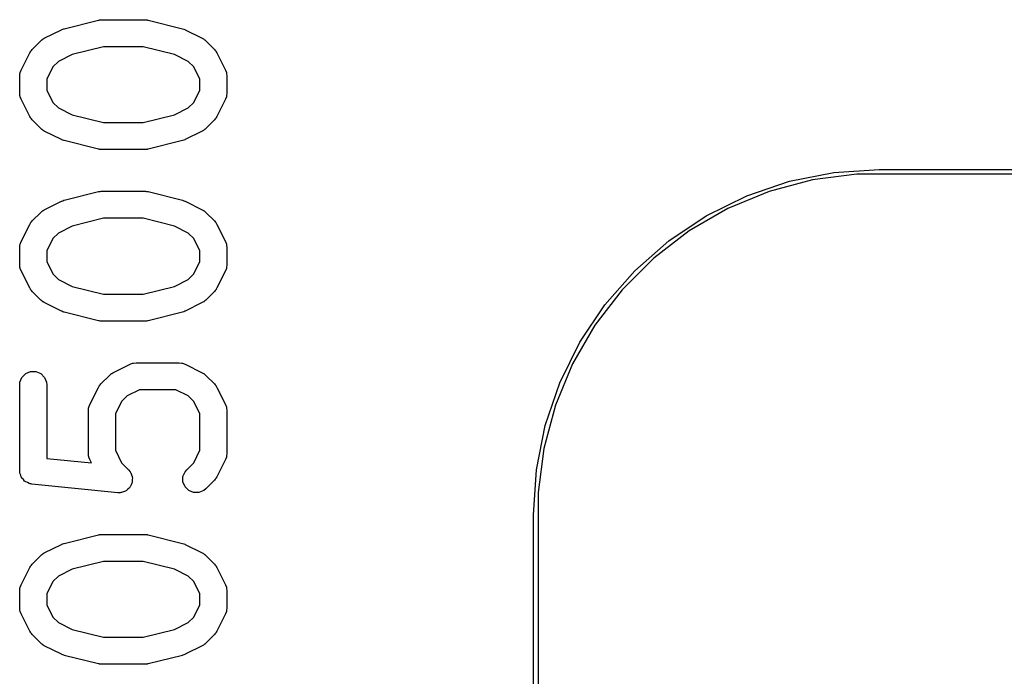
# Model space of a CAD drawing. Extents: x 95.1 to 121.9, y -82.3 to -63.1.
# Tile 9 of 35: x 95.1 to 100.5, y -66.7 to -63.1. Entities that reach past the tile are written whole.
import ezdxf

# ---------------------------------------------------------------- set-up
doc = ezdxf.new("R2010")
doc.units = 0
doc.layers.add('BLACK', color=7, linetype='CONTINUOUS')

msp = doc.modelspace()

# ---------------------------------------------------------------- linework, layer by layer
at = {"layer": 'BLACK', "linetype": 'CONTINUOUS'}
for p, q in [((95.317105, -63.151286), (95.507581, -63.103667)), ((95.507581, -63.103667), (95.510117, -63.103291)), ((95.510117, -63.103291), (95.511139, -63.102869)), ((95.511139, -63.102869), (95.516651, -63.102326)), ((95.516651, -63.102326), (95.522125, -63.101517)), ((95.522125, -63.101517), (95.523217, -63.101679)), ((95.523217, -63.101679), (95.525771, -63.101428)), ((95.525771, -63.101428), (95.763866, -63.101428)), ((95.763866, -63.101428), (95.766419, -63.101679)), ((95.766419, -63.101679), (95.767512, -63.101517)), ((95.767512, -63.101517), (95.772985, -63.102326)), ((95.772985, -63.102326), (95.778498, -63.102869)), ((95.778498, -63.102869), (95.779519, -63.103291)), ((95.779519, -63.103291), (95.782056, -63.103667)), ((95.782056, -63.103667), (95.972532, -63.151286)), ((95.206516, -63.204584), (95.301754, -63.156965)), ((95.301754, -63.156965), (95.302823, -63.156555)), ((95.302823, -63.156555), (95.303259, -63.156233)), ((95.303259, -63.156233), (95.309395, -63.15404)), ((95.309395, -63.15404), (95.315485, -63.15171)), ((95.315485, -63.15171), (95.316025, -63.151671)), ((95.316025, -63.151671), (95.317105, -63.151286)), ((95.972532, -63.151286), (95.973611, -63.151671)), ((95.973611, -63.151671), (95.974151, -63.15171)), ((95.974151, -63.15171), (95.980232, -63.154037)), ((95.980232, -63.154037), (95.986378, -63.156233)), ((95.986378, -63.156233), (95.986813, -63.156555)), ((95.986813, -63.156555), (95.987883, -63.156965)), ((95.987883, -63.156965), (96.083121, -63.204584)), ((95.139405, -63.266252), (95.187024, -63.218633)), ((95.187024, -63.218633), (95.192773, -63.213914)), ((95.192773, -63.213914), (95.194073, -63.212416)), ((95.194073, -63.212416), (95.196332, -63.210994)), ((95.196332, -63.210994), (95.198389, -63.209306)), ((95.198389, -63.209306), (95.200216, -63.208548)), ((95.200216, -63.208548), (95.206516, -63.204584)), ((96.083121, -63.204584), (96.089417, -63.208547)), ((96.089417, -63.208547), (96.091247, -63.209305)), ((96.091247, -63.209305), (96.093305, -63.210994)), ((96.093305, -63.210994), (96.095564, -63.212416)), ((96.095564, -63.212416), (96.096863, -63.213914)), ((96.096863, -63.213914), (96.102612, -63.218632)), ((96.102612, -63.218632), (96.150232, -63.266251)), ((95.131766, -63.27556), (95.133188, -63.273301)), ((95.133188, -63.273301), (95.134686, -63.272001)), ((95.134686, -63.272001), (95.139405, -63.266252)), ((95.535005, -63.251428), (95.361471, -63.294811)), ((95.754632, -63.251428), (95.535005, -63.251428)), ((95.928166, -63.294811), (95.754632, -63.251428)), ((96.150232, -63.266251), (96.15495, -63.272)), ((96.15495, -63.272), (96.15645, -63.273301)), ((96.15645, -63.273301), (96.157872, -63.27556)), ((95.077737, -63.380982), (95.125356, -63.285744)), ((95.125356, -63.285744), (95.12932, -63.279444)), ((95.12932, -63.279444), (95.130078, -63.277617)), ((95.130078, -63.277617), (95.131766, -63.27556)), ((95.361471, -63.294811), (95.284484, -63.333305)), ((96.005153, -63.333305), (95.928166, -63.294811)), ((96.157872, -63.27556), (96.15956, -63.277617)), ((96.15956, -63.277617), (96.160317, -63.279444)), ((96.160317, -63.279444), (96.164282, -63.285744)), ((96.164282, -63.285744), (96.211901, -63.380982)), ((95.072482, -63.394714), (95.077737, -63.380982)), ((95.254077, -63.363712), (95.219819, -63.432228)), ((95.284484, -63.333305), (95.254077, -63.363712)), ((96.035561, -63.363712), (96.005153, -63.333305)), ((96.069819, -63.432228), (96.035561, -63.363712)), ((96.211901, -63.380982), (96.217156, -63.394713)), ((95.069819, -63.414523), (95.07126, -63.399891)), ((95.069819, -63.509761), (95.069819, -63.414523)), ((95.07126, -63.399891), (95.072291, -63.397401)), ((95.072291, -63.397401), (95.072482, -63.394714)), ((95.219819, -63.432228), (95.219819, -63.492056)), ((96.069819, -63.492056), (96.069819, -63.432228)), ((96.217156, -63.394713), (96.217347, -63.397402)), ((96.217347, -63.397402), (96.218378, -63.399891)), ((96.218378, -63.399891), (96.219819, -63.414523)), ((96.219819, -63.414523), (96.219819, -63.509761)), ((95.219819, -63.492056), (95.254077, -63.560572)), ((96.035561, -63.560571), (96.069819, -63.492056)), ((95.07126, -63.524393), (95.069819, -63.509761)), ((95.072291, -63.526882), (95.07126, -63.524393)), ((95.072482, -63.52957), (95.072291, -63.526882)), ((95.077737, -63.543302), (95.072482, -63.52957)), ((95.125356, -63.63854), (95.077737, -63.543302)), ((96.211901, -63.543302), (96.164282, -63.63854)), ((96.217156, -63.529571), (96.211901, -63.543302)), ((96.217347, -63.526881), (96.217156, -63.529571)), ((96.218378, -63.524393), (96.217347, -63.526881)), ((96.219819, -63.509761), (96.218378, -63.524393)), ((95.254077, -63.560572), (95.284484, -63.590979)), ((95.284484, -63.590979), (95.361471, -63.629472)), ((95.928166, -63.629472), (96.005153, -63.590978)), ((96.005153, -63.590978), (96.035561, -63.560571)), ((95.12932, -63.644839), (95.125356, -63.63854)), ((95.130078, -63.646667), (95.12932, -63.644839)), ((95.131766, -63.648723), (95.130078, -63.646667)), ((95.133188, -63.650983), (95.131766, -63.648723)), ((95.134686, -63.652282), (95.133188, -63.650983)), ((95.139405, -63.658032), (95.134686, -63.652282)), ((95.361471, -63.629472), (95.535005, -63.672856)), ((95.754632, -63.672856), (95.928166, -63.629472)), ((96.15495, -63.652283), (96.150232, -63.658033)), ((96.15645, -63.650983), (96.15495, -63.652283)), ((96.157872, -63.648723), (96.15645, -63.650983)), ((96.15956, -63.646667), (96.157872, -63.648723)), ((96.160317, -63.644839), (96.15956, -63.646667)), ((96.164282, -63.63854), (96.160317, -63.644839)), ((95.187024, -63.705651), (95.139405, -63.658032)), ((95.192773, -63.710369), (95.187024, -63.705651)), ((95.194073, -63.711868), (95.192773, -63.710369)), ((95.535005, -63.672856), (95.754632, -63.672856)), ((96.096863, -63.710369), (96.095564, -63.711868)), ((96.102612, -63.705652), (96.096863, -63.710369)), ((96.150232, -63.658033), (96.102612, -63.705652)), ((95.196332, -63.713289), (95.194073, -63.711868)), ((95.198389, -63.714978), (95.196332, -63.713289)), ((95.200216, -63.715735), (95.198389, -63.714978)), ((95.206516, -63.7197), (95.200216, -63.715735)), ((95.301754, -63.767319), (95.206516, -63.7197)), ((96.083121, -63.7197), (95.987883, -63.767319)), ((96.089417, -63.715736), (96.083121, -63.7197)), ((96.091247, -63.714979), (96.089417, -63.715736)), ((96.093305, -63.713289), (96.091247, -63.714979)), ((96.095564, -63.711868), (96.093305, -63.713289)), ((95.302823, -63.767728), (95.301754, -63.767319)), ((95.303259, -63.768051), (95.302823, -63.767728)), ((95.309395, -63.770243), (95.303259, -63.768051)), ((95.315485, -63.772574), (95.309395, -63.770243)), ((95.316025, -63.772612), (95.315485, -63.772574)), ((95.317105, -63.772998), (95.316025, -63.772612)), ((95.507581, -63.820617), (95.317105, -63.772998)), ((95.972532, -63.772998), (95.782056, -63.820617)), ((95.973611, -63.772612), (95.972532, -63.772998)), ((95.974151, -63.772574), (95.973611, -63.772612)), ((95.980232, -63.770246), (95.974151, -63.772574)), ((95.986378, -63.768051), (95.980232, -63.770246)), ((95.986813, -63.767728), (95.986378, -63.768051)), ((95.987883, -63.767319), (95.986813, -63.767728)), ((95.510117, -63.820992), (95.507581, -63.820617)), ((95.511139, -63.821415), (95.510117, -63.820992)), ((95.516651, -63.821957), (95.511139, -63.821415)), ((95.522125, -63.822767), (95.516651, -63.821957)), ((95.523217, -63.822604), (95.522125, -63.822767)), ((95.525771, -63.822856), (95.523217, -63.822604)), ((95.763866, -63.822856), (95.525771, -63.822856)), ((95.766419, -63.822604), (95.763866, -63.822856)), ((95.767512, -63.822767), (95.766419, -63.822604)), ((95.772985, -63.821957), (95.767512, -63.822767)), ((95.778498, -63.821415), (95.772985, -63.821957)), ((95.779519, -63.820992), (95.778498, -63.821415)), ((95.782056, -63.820617), (95.779519, -63.820992)), ((99.342363, -63.998644), (99.58839, -63.949706)), ((99.714672, -63.9587), (99.468739, -63.991078)), ((99.58839, -63.949706), (99.8387, -63.9333)), ((99.8387, -63.9587), (99.714672, -63.9587)), ((99.8387, -63.9333), (116.9837, -63.9333)), ((116.9837, -63.9587), (99.8387, -63.9587)), ((99.104828, -64.079276), (99.342363, -63.998644)), ((99.468739, -63.991078), (99.229135, -64.05528)), ((95.317105, -64.103667), (95.507581, -64.056048)), ((95.507581, -64.056048), (95.510117, -64.055672)), ((95.510117, -64.055672), (95.511139, -64.05525)), ((95.511139, -64.05525), (95.516651, -64.054707)), ((95.516651, -64.054707), (95.522125, -64.053898)), ((95.522125, -64.053898), (95.523217, -64.05406)), ((95.523217, -64.05406), (95.525771, -64.053809)), ((95.525771, -64.053809), (95.763866, -64.053809)), ((95.763866, -64.053809), (95.766419, -64.05406)), ((95.766419, -64.05406), (95.767512, -64.053898)), ((95.767512, -64.053898), (95.772985, -64.054707)), ((95.772985, -64.054707), (95.778498, -64.05525)), ((95.778498, -64.05525), (95.779519, -64.055672)), ((95.779519, -64.055672), (95.782056, -64.056048)), ((95.782056, -64.056048), (95.972532, -64.103667)), ((98.87985, -64.190223), (99.104828, -64.079276)), ((99.229135, -64.05528), (98.999961, -64.150206)), ((95.206516, -64.156965), (95.301754, -64.109346)), ((95.301754, -64.109346), (95.302823, -64.108936)), ((95.302823, -64.108936), (95.303259, -64.108614)), ((95.303259, -64.108614), (95.309395, -64.106421)), ((95.309395, -64.106421), (95.315485, -64.104091)), ((95.315485, -64.104091), (95.316025, -64.104052)), ((95.316025, -64.104052), (95.317105, -64.103667)), ((95.972532, -64.103667), (95.973611, -64.104052)), ((95.973611, -64.104052), (95.974151, -64.104091)), ((95.974151, -64.104091), (95.980232, -64.106418)), ((95.980232, -64.106418), (95.986378, -64.108614)), ((95.986378, -64.108614), (95.986813, -64.108936)), ((95.986813, -64.108936), (95.987883, -64.109346)), ((95.987883, -64.109346), (96.083121, -64.156965)), ((95.139405, -64.218633), (95.187024, -64.171014)), ((95.187024, -64.171014), (95.192773, -64.166295)), ((95.192773, -64.166295), (95.194073, -64.164797)), ((95.194073, -64.164797), (95.196332, -64.163375)), ((95.196332, -64.163375), (95.198389, -64.161687)), ((95.198389, -64.161687), (95.200216, -64.160929)), ((95.200216, -64.160929), (95.206516, -64.156965)), ((96.083121, -64.156965), (96.089417, -64.160928)), ((96.089417, -64.160928), (96.091247, -64.161686)), ((96.091247, -64.161686), (96.093305, -64.163375)), ((96.093305, -64.163375), (96.095564, -64.164797)), ((96.095564, -64.164797), (96.096863, -64.166295)), ((96.096863, -64.166295), (96.102612, -64.171013)), ((96.102612, -64.171013), (96.150232, -64.218632)), ((98.671278, -64.329586), (98.87985, -64.190223)), ((98.999961, -64.150206), (98.785139, -64.274234)), ((95.077737, -64.333363), (95.125356, -64.238125)), ((95.125356, -64.238125), (95.12932, -64.231825)), ((95.12932, -64.231825), (95.130078, -64.229998)), ((95.130078, -64.229998), (95.131766, -64.227941)), ((95.131766, -64.227941), (95.133188, -64.225682)), ((95.133188, -64.225682), (95.134686, -64.224382)), ((95.134686, -64.224382), (95.139405, -64.218633)), ((95.361471, -64.247192), (95.284484, -64.285686)), ((95.535005, -64.203809), (95.361471, -64.247192)), ((95.754632, -64.203809), (95.535005, -64.203809)), ((95.928166, -64.247192), (95.754632, -64.203809)), ((96.005153, -64.285686), (95.928166, -64.247192)), ((96.150232, -64.218632), (96.15495, -64.224381)), ((96.15495, -64.224381), (96.15645, -64.225682)), ((96.15645, -64.225682), (96.157872, -64.227941)), ((96.157872, -64.227941), (96.15956, -64.229998)), ((96.15956, -64.229998), (96.160317, -64.231825)), ((96.160317, -64.231825), (96.164282, -64.238125)), ((96.164282, -64.238125), (96.211901, -64.333363)), ((95.284484, -64.285686), (95.254077, -64.316093)), ((96.035561, -64.316093), (96.005153, -64.285686)), ((98.785139, -64.274234), (98.588343, -64.425241)), ((95.069819, -64.366904), (95.07126, -64.352272)), ((95.07126, -64.352272), (95.072291, -64.349782)), ((95.072291, -64.349782), (95.072482, -64.347095)), ((95.072482, -64.347095), (95.077737, -64.333363)), ((95.254077, -64.316093), (95.219819, -64.384609)), ((96.069819, -64.384609), (96.035561, -64.316093)), ((96.211901, -64.333363), (96.217156, -64.347094)), ((96.217156, -64.347094), (96.217347, -64.349783)), ((96.217347, -64.349783), (96.218378, -64.352272)), ((96.218378, -64.352272), (96.219819, -64.366904)), ((98.482681, -64.494981), (98.671278, -64.329586)), ((95.069819, -64.462142), (95.069819, -64.366904)), ((95.219819, -64.384609), (95.219819, -64.444437)), ((96.069819, -64.444437), (96.069819, -64.384609)), ((96.219819, -64.366904), (96.219819, -64.462142)), ((95.07126, -64.476774), (95.069819, -64.462142)), ((95.219819, -64.444437), (95.254077, -64.512953)), ((96.035561, -64.512952), (96.069819, -64.444437)), ((96.219819, -64.462142), (96.218378, -64.476774)), ((98.588343, -64.425241), (98.412941, -64.600643)), ((95.072291, -64.479263), (95.07126, -64.476774)), ((95.072482, -64.481951), (95.072291, -64.479263)), ((95.077737, -64.495683), (95.072482, -64.481951)), ((95.125356, -64.590921), (95.077737, -64.495683)), ((95.254077, -64.512953), (95.284484, -64.54336)), ((96.005153, -64.543359), (96.035561, -64.512952)), ((96.211901, -64.495683), (96.164282, -64.590921)), ((96.217156, -64.481952), (96.211901, -64.495683)), ((96.217347, -64.479262), (96.217156, -64.481952)), ((96.218378, -64.476774), (96.217347, -64.479262)), ((98.317286, -64.683578), (98.482681, -64.494981)), ((95.284484, -64.54336), (95.361471, -64.581853)), ((95.361471, -64.581853), (95.535005, -64.625237)), ((95.754632, -64.625237), (95.928166, -64.581853)), ((95.928166, -64.581853), (96.005153, -64.543359)), ((95.12932, -64.59722), (95.125356, -64.590921)), ((95.130078, -64.599048), (95.12932, -64.59722)), ((95.131766, -64.601104), (95.130078, -64.599048)), ((95.133188, -64.603364), (95.131766, -64.601104)), ((95.134686, -64.604663), (95.133188, -64.603364)), ((95.139405, -64.610413), (95.134686, -64.604663)), ((95.187024, -64.658032), (95.139405, -64.610413)), ((95.535005, -64.625237), (95.754632, -64.625237)), ((96.150232, -64.610414), (96.102612, -64.658033)), ((96.15495, -64.604664), (96.150232, -64.610414)), ((96.15645, -64.603364), (96.15495, -64.604664)), ((96.157872, -64.601104), (96.15645, -64.603364)), ((96.15956, -64.599048), (96.157872, -64.601104)), ((96.160317, -64.59722), (96.15956, -64.599048)), ((96.164282, -64.590921), (96.160317, -64.59722)), ((98.412941, -64.600643), (98.261934, -64.797439)), ((95.192773, -64.66275), (95.187024, -64.658032)), ((95.194073, -64.664249), (95.192773, -64.66275)), ((95.196332, -64.66567), (95.194073, -64.664249)), ((95.198389, -64.667359), (95.196332, -64.66567)), ((95.200216, -64.668116), (95.198389, -64.667359)), ((95.206516, -64.672081), (95.200216, -64.668116)), ((95.301754, -64.7197), (95.206516, -64.672081)), ((96.083121, -64.672081), (95.987883, -64.7197)), ((96.089417, -64.668117), (96.083121, -64.672081)), ((96.091247, -64.66736), (96.089417, -64.668117)), ((96.093305, -64.66567), (96.091247, -64.66736)), ((96.095564, -64.664249), (96.093305, -64.66567)), ((96.096863, -64.66275), (96.095564, -64.664249)), ((96.102612, -64.658033), (96.096863, -64.66275)), ((98.177923, -64.89215), (98.317286, -64.683578)), ((95.302823, -64.720109), (95.301754, -64.7197)), ((95.303259, -64.720432), (95.302823, -64.720109)), ((95.309395, -64.722624), (95.303259, -64.720432)), ((95.315485, -64.724955), (95.309395, -64.722624)), ((95.316025, -64.724993), (95.315485, -64.724955)), ((95.317105, -64.725379), (95.316025, -64.724993)), ((95.507581, -64.772998), (95.317105, -64.725379)), ((95.972532, -64.725379), (95.782056, -64.772998)), ((95.973611, -64.724993), (95.972532, -64.725379)), ((95.974151, -64.724955), (95.973611, -64.724993)), ((95.980232, -64.722627), (95.974151, -64.724955)), ((95.986378, -64.720432), (95.980232, -64.722627)), ((95.986813, -64.720109), (95.986378, -64.720432)), ((95.987883, -64.7197), (95.986813, -64.720109)), ((95.510117, -64.773373), (95.507581, -64.772998)), ((95.511139, -64.773796), (95.510117, -64.773373)), ((95.516651, -64.774338), (95.511139, -64.773796)), ((95.522125, -64.775148), (95.516651, -64.774338)), ((95.523217, -64.774985), (95.522125, -64.775148)), ((95.525771, -64.775237), (95.523217, -64.774985)), ((95.763866, -64.775237), (95.525771, -64.775237)), ((95.766419, -64.774985), (95.763866, -64.775237)), ((95.767512, -64.775148), (95.766419, -64.774985)), ((95.772985, -64.774338), (95.767512, -64.775148)), ((95.778498, -64.773796), (95.772985, -64.774338)), ((95.779519, -64.773373), (95.778498, -64.773796)), ((95.782056, -64.772998), (95.779519, -64.773373)), ((98.261934, -64.797439), (98.137906, -65.012261)), ((98.066976, -65.117128), (98.177923, -64.89215)), ((95.587468, -65.061727), (95.682706, -65.014108)), ((95.682706, -65.014108), (95.696437, -65.008853)), ((95.696437, -65.008853), (95.699126, -65.008661)), ((95.699126, -65.008661), (95.701615, -65.007631)), ((95.701615, -65.007631), (95.716247, -65.00619)), ((95.716247, -65.00619), (95.954342, -65.00619)), ((95.954342, -65.00619), (95.968974, -65.007631)), ((95.968974, -65.007631), (95.971463, -65.008662)), ((95.971463, -65.008662), (95.974151, -65.008853)), ((95.974151, -65.008853), (95.987883, -65.014108)), ((95.987883, -65.014108), (96.083121, -65.061727)), ((98.137906, -65.012261), (98.04298, -65.241435)), ((95.082459, -65.087141), (95.103151, -65.066449)), ((95.103151, -65.066449), (95.130187, -65.05525)), ((95.130187, -65.05525), (95.159451, -65.05525)), ((95.159451, -65.05525), (95.186487, -65.066449)), ((95.186487, -65.066449), (95.207179, -65.087141)), ((95.520357, -65.123395), (95.567976, -65.075776)), ((95.567976, -65.075776), (95.573725, -65.071057)), ((95.573725, -65.071057), (95.575025, -65.069559)), ((95.575025, -65.069559), (95.577284, -65.068137)), ((95.577284, -65.068137), (95.579341, -65.066449)), ((95.579341, -65.066449), (95.581168, -65.065691)), ((95.581168, -65.065691), (95.587468, -65.061727)), ((96.083121, -65.061727), (96.089417, -65.06569)), ((96.089417, -65.06569), (96.091247, -65.066448)), ((96.091247, -65.066448), (96.093305, -65.068137)), ((96.093305, -65.068137), (96.095564, -65.069559)), ((96.095564, -65.069559), (96.096863, -65.071057)), ((96.096863, -65.071057), (96.102612, -65.075775)), ((96.102612, -65.075775), (96.150232, -65.123394)), ((95.069819, -65.128809), (95.07126, -65.114177)), ((95.069819, -65.604999), (95.069819, -65.128809)), ((95.07126, -65.114177), (95.082459, -65.087141)), ((95.207179, -65.087141), (95.218378, -65.114177)), ((95.218378, -65.114177), (95.219819, -65.128809)), ((95.219819, -65.128809), (95.219819, -65.537124)), ((95.512718, -65.132703), (95.51414, -65.130444)), ((95.51414, -65.130444), (95.515638, -65.129144)), ((95.515638, -65.129144), (95.520357, -65.123395)), ((96.150232, -65.123394), (96.15495, -65.129143)), ((96.15495, -65.129143), (96.15645, -65.130444)), ((96.15645, -65.130444), (96.157872, -65.132703)), ((97.986344, -65.354663), (98.066976, -65.117128)), ((95.458689, -65.238125), (95.506308, -65.142887)), ((95.506308, -65.142887), (95.510272, -65.136587)), ((95.510272, -65.136587), (95.51103, -65.13476)), ((95.51103, -65.13476), (95.512718, -65.132703)), ((95.733952, -65.15619), (95.665436, -65.190448)), ((95.936637, -65.15619), (95.733952, -65.15619)), ((96.005153, -65.190448), (95.936637, -65.15619)), ((96.157872, -65.132703), (96.15956, -65.13476)), ((96.15956, -65.13476), (96.160317, -65.136587)), ((96.160317, -65.136587), (96.164282, -65.142887)), ((96.164282, -65.142887), (96.211901, -65.238125)), ((95.453434, -65.251857), (95.458689, -65.238125)), ((95.635029, -65.220855), (95.600771, -65.289371)), ((95.665436, -65.190448), (95.635029, -65.220855)), ((96.035561, -65.220855), (96.005153, -65.190448)), ((96.069819, -65.289371), (96.035561, -65.220855)), ((96.211901, -65.238125), (96.217156, -65.251856)), ((95.450771, -65.271666), (95.452212, -65.257034)), ((95.450771, -65.509761), (95.450771, -65.271666)), ((95.452212, -65.257034), (95.453243, -65.254544)), ((95.453243, -65.254544), (95.453434, -65.251857)), ((95.600771, -65.289371), (95.600771, -65.492056)), ((96.069819, -65.492056), (96.069819, -65.289371)), ((96.217156, -65.251856), (96.217347, -65.254545)), ((96.217347, -65.254545), (96.218378, -65.257034)), ((96.218378, -65.257034), (96.219819, -65.271666)), ((96.219819, -65.271666), (96.219819, -65.509761)), ((98.04298, -65.241435), (97.978778, -65.481039)), ((97.937406, -65.60069), (97.986344, -65.354663)), ((95.452212, -65.524393), (95.450771, -65.509761)), ((95.600771, -65.492056), (95.635029, -65.560572)), ((96.035561, -65.560571), (96.069819, -65.492056)), ((96.219819, -65.509761), (96.218378, -65.524393)), ((97.978778, -65.481039), (97.9464, -65.726972)), ((95.219819, -65.537124), (95.468009, -65.561943)), ((95.453243, -65.526882), (95.452212, -65.524393)), ((95.453434, -65.52957), (95.453243, -65.526882)), ((95.458689, -65.543302), (95.453434, -65.52957)), ((95.468009, -65.561943), (95.458689, -65.543302)), ((95.635029, -65.560572), (95.674042, -65.599585)), ((95.996548, -65.599584), (96.035561, -65.560571)), ((96.211901, -65.543302), (96.164282, -65.63854)), ((96.217156, -65.529571), (96.211901, -65.543302)), ((96.217347, -65.526881), (96.217156, -65.529571)), ((96.218378, -65.524393), (96.217347, -65.526881)), ((95.070351, -65.61041), (95.069819, -65.604999)), ((95.070169, -65.612239), (95.070351, -65.61041)), ((95.070707, -65.614025), (95.070169, -65.612239)), ((95.07126, -65.619631), (95.070707, -65.614025)), ((95.075454, -65.629757), (95.07126, -65.619631)), ((95.674042, -65.599585), (95.683369, -65.61095)), ((95.683369, -65.61095), (95.684814, -65.614438)), ((95.684814, -65.614438), (95.687206, -65.617362)), ((95.687206, -65.617362), (95.690373, -65.627859)), ((95.976021, -65.637986), (95.98722, -65.61095)), ((95.98722, -65.61095), (95.996548, -65.599584)), ((97.921, -65.851), (97.937406, -65.60069)), ((95.078622, -65.640255), (95.075454, -65.629757)), ((95.081013, -65.643178), (95.078622, -65.640255)), ((95.082459, -65.646667), (95.081013, -65.643178)), ((95.090212, -65.65442), (95.082459, -65.646667)), ((95.097153, -65.662903), (95.090212, -65.65442)), ((95.100479, -65.664687), (95.097153, -65.662903)), ((95.103151, -65.667359), (95.100479, -65.664687)), ((95.11328, -65.671554), (95.103151, -65.667359)), ((95.12294, -65.676737), (95.11328, -65.671554)), ((95.128464, -65.677844), (95.12294, -65.676737)), ((95.692747, -65.674497), (95.687562, -65.68416)), ((95.690373, -65.627859), (95.694568, -65.637986)), ((95.693122, -65.670737), (95.692747, -65.674497)), ((95.694568, -65.667249), (95.693122, -65.670737)), ((95.694568, -65.637986), (95.694568, -65.641762)), ((95.694568, -65.641762), (95.695659, -65.645378)), ((95.695659, -65.645378), (95.694568, -65.656287)), ((95.694568, -65.656287), (95.694568, -65.667249)), ((95.976021, -65.667249), (95.976021, -65.637986)), ((95.987219, -65.694285), (95.976021, -65.667249)), ((96.150232, -65.658033), (96.102612, -65.705652)), ((96.15495, -65.652283), (96.150232, -65.658033)), ((96.15645, -65.650983), (96.15495, -65.652283)), ((96.157872, -65.648723), (96.15645, -65.650983)), ((96.15956, -65.646667), (96.157872, -65.648723)), ((96.160317, -65.644839), (96.15956, -65.646667)), ((96.164282, -65.63854), (96.160317, -65.644839)), ((95.130187, -65.678558), (95.128464, -65.677844)), ((95.132024, -65.678558), (95.130187, -65.678558)), ((95.137356, -65.679627), (95.132024, -65.678558)), ((95.613546, -65.727246), (95.137356, -65.679627)), ((95.628249, -65.727268), (95.613546, -65.727246)), ((95.631865, -65.726177), (95.628249, -65.727268)), ((95.63564, -65.726177), (95.631865, -65.726177)), ((95.645764, -65.721983), (95.63564, -65.726177)), ((95.656265, -65.718815), (95.645764, -65.721983)), ((95.659189, -65.716422), (95.656265, -65.718815)), ((95.662676, -65.714978), (95.659189, -65.716422)), ((95.670424, -65.707229), (95.662676, -65.714978)), ((95.678913, -65.700284), (95.670424, -65.707229)), ((95.680698, -65.696955), (95.678913, -65.700284)), ((95.683369, -65.694285), (95.680698, -65.696955)), ((95.687562, -65.68416), (95.683369, -65.694285)), ((96.007912, -65.714978), (95.987219, -65.694285)), ((96.034948, -65.726177), (96.007912, -65.714978)), ((96.064211, -65.726177), (96.034948, -65.726177)), ((96.091247, -65.714979), (96.064211, -65.726177)), ((96.102612, -65.705652), (96.091247, -65.714979)), ((97.9464, -65.726972), (97.9464, -65.851)), ((97.921, -79.821), (97.921, -65.851)), ((97.9464, -65.851), (97.9464, -79.821)), ((95.317105, -66.008429), (95.507581, -65.96081)), ((95.507581, -65.96081), (95.510117, -65.960434)), ((95.510117, -65.960434), (95.511139, -65.960012)), ((95.511139, -65.960012), (95.516651, -65.959469)), ((95.516651, -65.959469), (95.522125, -65.95866)), ((95.522125, -65.95866), (95.523217, -65.958822)), ((95.523217, -65.958822), (95.525771, -65.958571)), ((95.525771, -65.958571), (95.763866, -65.958571)), ((95.763866, -65.958571), (95.766419, -65.958822)), ((95.766419, -65.958822), (95.767512, -65.95866)), ((95.767512, -65.95866), (95.772985, -65.959469)), ((95.772985, -65.959469), (95.778498, -65.960012)), ((95.778498, -65.960012), (95.779519, -65.960434)), ((95.779519, -65.960434), (95.782056, -65.96081)), ((95.782056, -65.96081), (95.972532, -66.008429)), ((95.206516, -66.061727), (95.301754, -66.014108)), ((95.301754, -66.014108), (95.302823, -66.013698)), ((95.302823, -66.013698), (95.303259, -66.013376)), ((95.303259, -66.013376), (95.309395, -66.011183)), ((95.309395, -66.011183), (95.315485, -66.008853)), ((95.315485, -66.008853), (95.316025, -66.008814)), ((95.316025, -66.008814), (95.317105, -66.008429)), ((95.972532, -66.008429), (95.973611, -66.008814)), ((95.973611, -66.008814), (95.974151, -66.008853)), ((95.974151, -66.008853), (95.980232, -66.01118)), ((95.980232, -66.01118), (95.986378, -66.013376)), ((95.986378, -66.013376), (95.986813, -66.013698)), ((95.986813, -66.013698), (95.987883, -66.014108)), ((95.987883, -66.014108), (96.083121, -66.061727)), ((95.139405, -66.123395), (95.187024, -66.075776)), ((95.187024, -66.075776), (95.192773, -66.071057)), ((95.192773, -66.071057), (95.194073, -66.069559)), ((95.194073, -66.069559), (95.196332, -66.068137)), ((95.196332, -66.068137), (95.198389, -66.066449)), ((95.198389, -66.066449), (95.200216, -66.065691)), ((95.200216, -66.065691), (95.206516, -66.061727)), ((95.535005, -66.108571), (95.361471, -66.151954)), ((95.754632, -66.108571), (95.535005, -66.108571)), ((95.928166, -66.151954), (95.754632, -66.108571)), ((96.083121, -66.061727), (96.089417, -66.06569)), ((96.089417, -66.06569), (96.091247, -66.066448)), ((96.091247, -66.066448), (96.093305, -66.068137)), ((96.093305, -66.068137), (96.095564, -66.069559)), ((96.095564, -66.069559), (96.096863, -66.071057)), ((96.096863, -66.071057), (96.102612, -66.075775)), ((96.102612, -66.075775), (96.150232, -66.123394)), ((95.077737, -66.238125), (95.125356, -66.142887)), ((95.125356, -66.142887), (95.12932, -66.136587)), ((95.12932, -66.136587), (95.130078, -66.13476)), ((95.130078, -66.13476), (95.131766, -66.132703)), ((95.131766, -66.132703), (95.133188, -66.130444)), ((95.133188, -66.130444), (95.134686, -66.129144)), ((95.134686, -66.129144), (95.139405, -66.123395)), ((95.361471, -66.151954), (95.284484, -66.190448)), ((96.005153, -66.190448), (95.928166, -66.151954)), ((96.150232, -66.123394), (96.15495, -66.129143)), ((96.15495, -66.129143), (96.15645, -66.130444)), ((96.15645, -66.130444), (96.157872, -66.132703)), ((96.157872, -66.132703), (96.15956, -66.13476)), ((96.15956, -66.13476), (96.160317, -66.136587)), ((96.160317, -66.136587), (96.164282, -66.142887)), ((96.164282, -66.142887), (96.211901, -66.238125)), ((95.254077, -66.220855), (95.219819, -66.289371)), ((95.284484, -66.190448), (95.254077, -66.220855)), ((96.035561, -66.220855), (96.005153, -66.190448)), ((96.069819, -66.289371), (96.035561, -66.220855)), ((95.069819, -66.271666), (95.07126, -66.257034)), ((95.069819, -66.366904), (95.069819, -66.271666)), ((95.07126, -66.257034), (95.072291, -66.254544)), ((95.072291, -66.254544), (95.072482, -66.251857)), ((95.072482, -66.251857), (95.077737, -66.238125)), ((96.211901, -66.238125), (96.217156, -66.251856)), ((96.217156, -66.251856), (96.217347, -66.254545)), ((96.217347, -66.254545), (96.218378, -66.257034)), ((96.218378, -66.257034), (96.219819, -66.271666)), ((96.219819, -66.271666), (96.219819, -66.366904)), ((95.219819, -66.289371), (95.219819, -66.349199)), ((96.069819, -66.349199), (96.069819, -66.289371)), ((95.07126, -66.381536), (95.069819, -66.366904)), ((95.072291, -66.384025), (95.07126, -66.381536)), ((95.072482, -66.386713), (95.072291, -66.384025)), ((95.077737, -66.400445), (95.072482, -66.386713)), ((95.219819, -66.349199), (95.254077, -66.417715)), ((96.035561, -66.417714), (96.069819, -66.349199)), ((96.217156, -66.386714), (96.211901, -66.400445)), ((96.217347, -66.384024), (96.217156, -66.386714)), ((96.218378, -66.381536), (96.217347, -66.384024)), ((96.219819, -66.366904), (96.218378, -66.381536)), ((95.125356, -66.495683), (95.077737, -66.400445)), ((95.254077, -66.417715), (95.284484, -66.448122)), ((96.005153, -66.448121), (96.035561, -66.417714)), ((96.211901, -66.400445), (96.164282, -66.495683)), ((95.12932, -66.501982), (95.125356, -66.495683)), ((95.284484, -66.448122), (95.361471, -66.486615)), ((95.361471, -66.486615), (95.535005, -66.529999)), ((95.754632, -66.529999), (95.928166, -66.486615)), ((95.928166, -66.486615), (96.005153, -66.448121)), ((96.164282, -66.495683), (96.160317, -66.501982)), ((95.130078, -66.50381), (95.12932, -66.501982)), ((95.131766, -66.505866), (95.130078, -66.50381)), ((95.133188, -66.508126), (95.131766, -66.505866)), ((95.134686, -66.509425), (95.133188, -66.508126)), ((95.139405, -66.515175), (95.134686, -66.509425)), ((95.187024, -66.562794), (95.139405, -66.515175)), ((95.535005, -66.529999), (95.754632, -66.529999)), ((96.150232, -66.515176), (96.102612, -66.562795)), ((96.15495, -66.509426), (96.150232, -66.515176)), ((96.15645, -66.508126), (96.15495, -66.509426)), ((96.157872, -66.505866), (96.15645, -66.508126)), ((96.15956, -66.50381), (96.157872, -66.505866)), ((96.160317, -66.501982), (96.15956, -66.50381)), ((95.192773, -66.567512), (95.187024, -66.562794)), ((95.194073, -66.569011), (95.192773, -66.567512)), ((95.196332, -66.570432), (95.194073, -66.569011)), ((95.198389, -66.572121), (95.196332, -66.570432)), ((95.200216, -66.572878), (95.198389, -66.572121)), ((95.206516, -66.576843), (95.200216, -66.572878)), ((95.301754, -66.624462), (95.206516, -66.576843)), ((96.083121, -66.576843), (95.987883, -66.624462)), ((96.089417, -66.572879), (96.083121, -66.576843)), ((96.091247, -66.572122), (96.089417, -66.572879)), ((96.093305, -66.570432), (96.091247, -66.572122)), ((96.095564, -66.569011), (96.093305, -66.570432)), ((96.096863, -66.567512), (96.095564, -66.569011)), ((96.102612, -66.562795), (96.096863, -66.567512)), ((95.302823, -66.624871), (95.301754, -66.624462)), ((95.303259, -66.625194), (95.302823, -66.624871)), ((95.309395, -66.627386), (95.303259, -66.625194)), ((95.315485, -66.629717), (95.309395, -66.627386)), ((95.316025, -66.629755), (95.315485, -66.629717)), ((95.317105, -66.630141), (95.316025, -66.629755)), ((95.507581, -66.67776), (95.317105, -66.630141)), ((95.972532, -66.630141), (95.782056, -66.67776)), ((95.973611, -66.629755), (95.972532, -66.630141)), ((95.974151, -66.629717), (95.973611, -66.629755)), ((95.980232, -66.627389), (95.974151, -66.629717)), ((95.986378, -66.625194), (95.980232, -66.627389)), ((95.986813, -66.624871), (95.986378, -66.625194)), ((95.987883, -66.624462), (95.986813, -66.624871)), ((95.510117, -66.678135), (95.507581, -66.67776)), ((95.511139, -66.678558), (95.510117, -66.678135)), ((95.516651, -66.6791), (95.511139, -66.678558)), ((95.522125, -66.67991), (95.516651, -66.6791)), ((95.523217, -66.679747), (95.522125, -66.67991)), ((95.525771, -66.679999), (95.523217, -66.679747)), ((95.763866, -66.679999), (95.525771, -66.679999)), ((95.766419, -66.679747), (95.763866, -66.679999)), ((95.767512, -66.67991), (95.766419, -66.679747)), ((95.772985, -66.6791), (95.767512, -66.67991)), ((95.778498, -66.678558), (95.772985, -66.6791)), ((95.779519, -66.678135), (95.778498, -66.678558)), ((95.782056, -66.67776), (95.779519, -66.678135))]:
    msp.add_line(p, q, dxfattribs=at)

doc.saveas('drawing.dxf')
